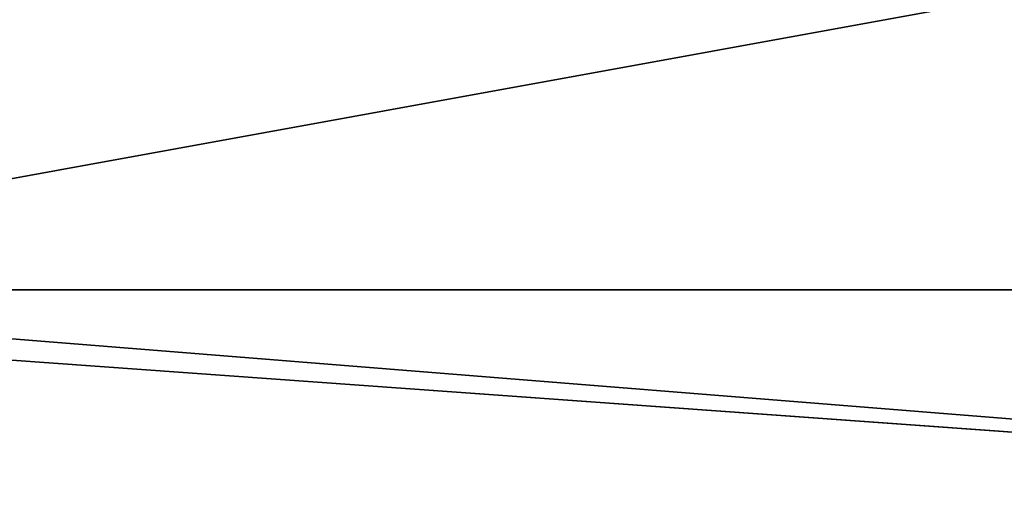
# Model space of a CAD drawing. Header units: millimetres. Extents: x -10 to 413, y -827 to 10.
# Tile 26 of 48: x 185 to 258, y -780 to -744. Entities that reach past the tile are written whole.
import ezdxf

# ---------------------------------------------------------------- set-up
doc = ezdxf.new("R2010")
doc.units = ezdxf.units.MM
doc.header["$MEASUREMENT"] = 0
doc.layers.add('0 Misc', color=7, linetype='Continuous', lineweight=35)
doc.layers.add('5 Hatches', color=7, linetype='Continuous', lineweight=35)

msp = doc.modelspace()

# ---------------------------------------------------------------- linework, layer by layer
at = {"layer": '0 Misc', "color": 160, "linetype": 'Continuous', "lineweight": 25}
for p, q in [((139.5, -764, 70.277), (260.5, -742, 70.277)), ((377, -783, 70.277), (112.5, -764, 70.277)), ((377, -783, 70.277), (139.5, -764, 70.277)), ((260.5, -764, 70.277), (139.5, -764, 70.277))]:
    msp.add_line(p, q, dxfattribs=at).dxf.unprotected_set("ltscale", 0)
at = {"layer": '0 Misc', "color": 7, "lineweight": 25}
for points in [[(383, -17, 698.277), (17, -781, 698.277), (17, -17, 698.277)], [(17, -781, 698.277), (383, -17, 698.277), (383, -781, 698.277)], [(377, -59, 70.277), (23, -783, 70.277), (23, -59, 70.277)], [(23, -783, 70.277), (377, -59, 70.277), (112.5, -742, 70.277)], [(377, -59, 93.277), (39.7, -59.1, 93.277), (39.7, -782.9, 93.277)], [(377, -59, 93.277), (39.7, -782.9, 93.277), (377, -783, 93.277)], [(139.5, -742, 70.277), (377, -59, 70.277), (139.5, -764, 70.277)], [(139.5, -764, 70.277), (377, -59, 70.277), (260.5, -742, 70.277)], [(260.5, -764, 70.277), (139.5, -764, 70.277), (260.5, -742, 70.277)], [(23, -783, 70.277), (112.5, -764, 70.277), (377, -783, 70.277)], [(377, -783, 70.277), (112.5, -764, 70.277), (139.5, -764, 70.277)], [(377, -783, 70.277), (139.5, -764, 70.277), (260.5, -764, 70.277)]]:
    msp.add_3dface(points, dxfattribs=at)
for points, invisible_edges in [([(359.5, -783, 451.277), (40.5, -59, 451.277), (40.5, -783, 451.277)], 1), ([(359.5, -783, 451.277), (359.5, -59, 451.277), (40.5, -59, 451.277)], 12), ([(40.5, -783, 428.277), (359.5, -59, 428.277), (359.5, -783, 428.277)], 1), ([(40.5, -783, 428.277), (40.5, -59, 428.277), (359.5, -59, 428.277)], 12)]:
    msp.add_3dface(points, dxfattribs=dict(at, invisible_edges=invisible_edges))
at = {"layer": '5 Hatches', "color": 7, "lineweight": 25}
for points, invisible_edges in [([(399, -799, 720.277), (1, -1, 720.277), (1, -799, 720.277)], 1), ([(399, -799, 720.277), (399, -1, 720.277), (1, -1, 720.277)], 12)]:
    msp.add_3dface(points, dxfattribs=dict(at, invisible_edges=invisible_edges))

doc.saveas('drawing.dxf')
